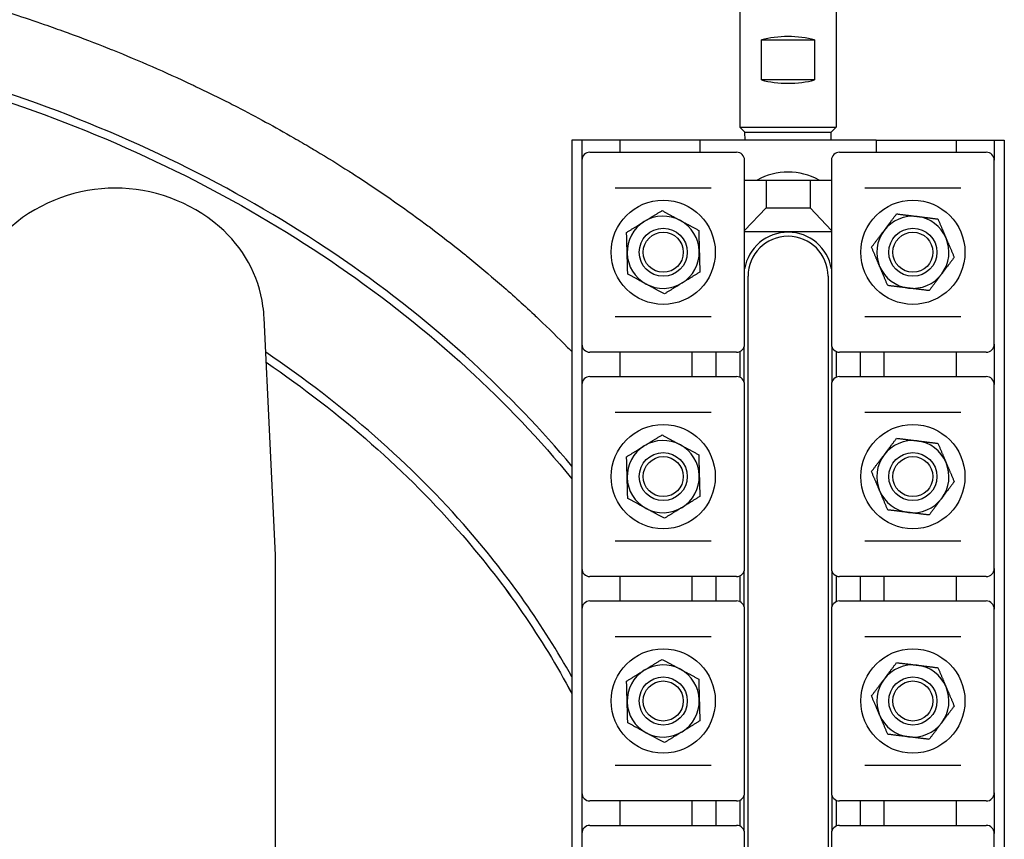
# Model space of a CAD drawing. Header units: inches. Extents: x 18 to 846, y -67 to 561.
# Tile 127 of 256: x 140.2 to 147.88, y 234.28 to 240.67. Entities that reach past the tile are written whole.
import ezdxf

# ---------------------------------------------------------------- set-up
doc = ezdxf.new("R2010")
doc.units = ezdxf.units.IN
doc.header["$LTSCALE"] = 24
doc.header["$MEASUREMENT"] = 0
doc.layers.add('Visible (ANSI)', color=7, linetype='Continuous', lineweight=30)

msp = doc.modelspace()

# ---------------------------------------------------------------- linework, layer by layer
at = {"layer": 'Visible (ANSI)'}
for p, q in [((145.81912, 241.69286), (145.81912, 239.83036)), ((146.56912, 241.69286), (146.56912, 239.83036)), ((145.98683, 240.51161), (146.40141, 240.51161)), ((145.98683, 240.19911), (145.98683, 240.51161)), ((146.40141, 240.51161), (146.40141, 240.19911)), ((146.40141, 240.19911), (145.98683, 240.19911)), ((145.81912, 239.83036), (146.56912, 239.83036)), ((145.85662, 239.79286), (145.81912, 239.83036)), ((145.85662, 239.79286), (146.53162, 239.79286)), ((145.85826, 239.73036), (145.85662, 239.79286)), ((146.52999, 239.73036), (146.53162, 239.79286)), ((146.53162, 239.79286), (146.56912, 239.83036)), ((144.58512, 239.73036), (144.50662, 239.73036)), ((144.50662, 239.73036), (144.50662, 225.73036)), ((144.88162, 239.73036), (144.58512, 239.73036)), ((144.58512, 239.73036), (144.58512, 239.57286)), ((145.50662, 239.73036), (144.88162, 239.73036)), ((144.88162, 239.73036), (144.88162, 239.63536)), ((145.50662, 239.73036), (145.50662, 239.63536)), ((146.88162, 239.73036), (145.50662, 239.73036)), ((146.88162, 239.73036), (146.88162, 239.63536)), ((146.88162, 239.73036), (147.50662, 239.73036)), ((147.50662, 239.73036), (147.80312, 239.73036)), ((147.50662, 239.73036), (147.50662, 239.63536)), ((147.80312, 239.73036), (147.88162, 239.73036)), ((147.80312, 239.73036), (147.80312, 239.57286)), ((147.88162, 239.73036), (147.88162, 225.73036)), ((144.58512, 239.57286), (144.58512, 238.13786)), ((144.64762, 239.63536), (144.66061, 239.63536)), ((144.66061, 239.63536), (145.77964, 239.63536)), ((145.77964, 239.63536), (145.79262, 239.63536)), ((145.85512, 238.13786), (145.85512, 239.57286)), ((146.53312, 239.57286), (146.53312, 238.13786)), ((146.59562, 239.63536), (146.60861, 239.63536)), ((146.60861, 239.63536), (147.72764, 239.63536)), ((147.72764, 239.63536), (147.74062, 239.63536)), ((147.80312, 238.13786), (147.80312, 239.57286)), ((145.85512, 239.41786), (146.02262, 239.41786)), ((146.02262, 239.41786), (146.36562, 239.41786)), ((146.02262, 239.41786), (146.02262, 239.20286)), ((146.36562, 239.41786), (146.53312, 239.41786)), ((146.36562, 239.41786), (146.36562, 239.20286)), ((145.59492, 239.35536), (144.84533, 239.35536)), ((147.54292, 239.35536), (146.79333, 239.35536)), ((145.85512, 239.024), (146.02262, 239.20286)), ((146.02262, 239.20286), (146.36562, 239.20286)), ((146.36562, 239.20286), (146.53312, 239.024)), ((145.85512, 239.01786), (146.53312, 239.01786)), ((145.88162, 226.79286), (145.88162, 238.66786)), ((146.50662, 238.66786), (146.50662, 226.79286)), ((142.19412, 236.49178), (142.10558, 238.34304)), ((144.84533, 238.35536), (145.59492, 238.35536)), ((146.79333, 238.35536), (147.54292, 238.35536)), ((144.58512, 238.13786), (144.58512, 237.82286)), ((145.85037, 238.11397), (145.85037, 237.84676)), ((146.53787, 237.84676), (146.53787, 238.11397)), ((147.80312, 238.13786), (147.80312, 237.82286)), ((144.66061, 238.07536), (144.64762, 238.07536)), ((145.77964, 238.07536), (144.66061, 238.07536)), ((144.88162, 238.07536), (144.88162, 237.88536)), ((145.44412, 238.07536), (145.44412, 237.88536)), ((145.63162, 238.07536), (145.63162, 237.88536)), ((145.79262, 238.07536), (145.77964, 238.07536)), ((145.81912, 238.08126), (145.81912, 237.87947)), ((146.56912, 238.08126), (146.56912, 237.87947)), ((146.60861, 238.07536), (146.59562, 238.07536)), ((147.72764, 238.07536), (146.60861, 238.07536)), ((146.75662, 238.07536), (146.75662, 237.88536)), ((146.94412, 237.88536), (146.94412, 238.07536)), ((147.50662, 238.07536), (147.50662, 237.88536)), ((147.74062, 238.07536), (147.72764, 238.07536)), ((144.64762, 237.88536), (144.66061, 237.88536)), ((144.66061, 237.88536), (145.77964, 237.88536)), ((145.77964, 237.88536), (145.79262, 237.88536)), ((146.59562, 237.88536), (146.60861, 237.88536)), ((146.60861, 237.88536), (147.72764, 237.88536)), ((147.72764, 237.88536), (147.74062, 237.88536)), ((144.58512, 237.82286), (144.58512, 236.38786)), ((145.85512, 236.38786), (145.85512, 237.82286)), ((146.53312, 237.82286), (146.53312, 236.38786)), ((147.80312, 236.38786), (147.80312, 237.82286)), ((145.59492, 237.60536), (144.84533, 237.60536)), ((147.54292, 237.60536), (146.79333, 237.60536)), ((144.84533, 236.60536), (145.59492, 236.60536)), ((146.79333, 236.60536), (147.54292, 236.60536)), ((142.19412, 234.53141), (142.19412, 236.49178)), ((144.58512, 236.38786), (144.58512, 236.07286)), ((145.85037, 236.36397), (145.85037, 236.09676)), ((146.53787, 236.09676), (146.53787, 236.36397)), ((147.80312, 236.38786), (147.80312, 236.07286)), ((144.66061, 236.32536), (144.64762, 236.32536)), ((145.77964, 236.32536), (144.66061, 236.32536)), ((144.88162, 236.32536), (144.88162, 236.13536)), ((145.44412, 236.32536), (145.44412, 236.13536)), ((145.63162, 236.32536), (145.63162, 236.13536)), ((145.79262, 236.32536), (145.77964, 236.32536)), ((145.81912, 236.33126), (145.81912, 236.12947)), ((146.56912, 236.33126), (146.56912, 236.12947)), ((146.60861, 236.32536), (146.59562, 236.32536)), ((147.72764, 236.32536), (146.60861, 236.32536)), ((146.75662, 236.32536), (146.75662, 236.13536)), ((146.94412, 236.13536), (146.94412, 236.32536)), ((147.50662, 236.32536), (147.50662, 236.13536)), ((147.74062, 236.32536), (147.72764, 236.32536)), ((144.64762, 236.13536), (144.66061, 236.13536)), ((144.66061, 236.13536), (145.77964, 236.13536)), ((145.77964, 236.13536), (145.79262, 236.13536)), ((146.59562, 236.13536), (146.60861, 236.13536)), ((146.60861, 236.13536), (147.72764, 236.13536)), ((147.72764, 236.13536), (147.74062, 236.13536)), ((144.58512, 236.07286), (144.58512, 234.63786)), ((145.85512, 234.63786), (145.85512, 236.07286)), ((146.53312, 236.07286), (146.53312, 234.63786)), ((147.80312, 234.63786), (147.80312, 236.07286)), ((145.59492, 235.85536), (144.84533, 235.85536)), ((147.54292, 235.85536), (146.79333, 235.85536)), ((144.84533, 234.85536), (145.59492, 234.85536)), ((146.79333, 234.85536), (147.54292, 234.85536)), ((144.58512, 234.63786), (144.58512, 234.32286)), ((144.66061, 234.57536), (144.64762, 234.57536)), ((145.77964, 234.57536), (144.66061, 234.57536)), ((144.88162, 234.57536), (144.88162, 234.38536)), ((145.44412, 234.57536), (145.44412, 234.38536)), ((145.63162, 234.57536), (145.63162, 234.38536)), ((145.79262, 234.57536), (145.77964, 234.57536)), ((145.81912, 234.58126), (145.81912, 234.37947)), ((145.85037, 234.61397), (145.85037, 234.34676)), ((146.53787, 234.34676), (146.53787, 234.61397)), ((146.56912, 234.58126), (146.56912, 234.37947)), ((146.60861, 234.57536), (146.59562, 234.57536)), ((147.72764, 234.57536), (146.60861, 234.57536)), ((146.75662, 234.57536), (146.75662, 234.38536)), ((146.94412, 234.38536), (146.94412, 234.57536)), ((147.50662, 234.57536), (147.50662, 234.38536)), ((147.74062, 234.57536), (147.72764, 234.57536)), ((147.80312, 234.63786), (147.80312, 234.32286)), ((142.19412, 230.92932), (142.19412, 234.53141)), ((144.64762, 234.38536), (144.66061, 234.38536)), ((144.66061, 234.38536), (145.77964, 234.38536)), ((145.77964, 234.38536), (145.79262, 234.38536)), ((146.59562, 234.38536), (146.60861, 234.38536)), ((146.60861, 234.38536), (147.72764, 234.38536)), ((147.72764, 234.38536), (147.74062, 234.38536)), ((144.58512, 234.32286), (144.58512, 232.88786)), ((145.85512, 232.88786), (145.85512, 234.32286)), ((146.53312, 234.32286), (146.53312, 232.88786)), ((147.80312, 232.88786), (147.80312, 234.32286))]:
    msp.add_line(p, q, dxfattribs=at)
for centre, radius in [((145.22012, 238.85536), 0.4065), ((147.16812, 238.85536), 0.4065), ((145.22012, 238.85536), 0.1875), ((147.16812, 238.85536), 0.1875), ((145.22012, 238.85536), 0.15625), ((147.16812, 238.85536), 0.15625), ((145.22012, 237.10536), 0.4065), ((147.16812, 237.10536), 0.4065), ((145.22012, 237.10536), 0.1875), ((145.22012, 237.10536), 0.15625), ((147.16812, 237.10536), 0.1875), ((147.16812, 237.10536), 0.15625), ((145.22012, 235.35536), 0.4065), ((147.16812, 235.35536), 0.4065), ((145.22012, 235.35536), 0.1875), ((145.22012, 235.35536), 0.15625), ((147.16812, 235.35536), 0.1875), ((147.16812, 235.35536), 0.15625)]:
    msp.add_circle(centre, radius, dxfattribs=at)
for centre, radius, start, end in [((144.64762, 239.57286), 0.0625, 90, 180), ((145.79262, 239.57286), 0.0625, 0, 90), ((146.59562, 239.57286), 0.0625, 90, 180), ((147.74062, 239.57286), 0.0625, 0, 90), ((146.19412, 238.98036), 0.5, 61.044976, 118.955024), ((140.94412, 238.10536), 1.25, 49.428759, 130.571241), ((145.22012, 238.85536), 0.2815, 61.598922, 121.598922), ((145.22012, 238.85536), 0.2815, 1.598922, 61.598922), ((147.16812, 238.85536), 0.2815, 83.003936, 143.003936), ((147.16812, 238.85536), 0.2815, 23.003936, 83.003936), ((141.10672, 238.29526), 1, 7.965548, 49.428759), ((145.22012, 238.85536), 0.2815, 121.598922, 181.598922), ((147.16812, 238.85536), 0.2815, 143.003936, 203.003936), ((146.19412, 238.66786), 0.34375, 9.535961, 170.464039), ((146.19412, 238.66786), 0.3125, 0, 180), ((147.16812, 238.85536), 0.2815, 323.003936, 23.003936), ((145.22012, 238.85536), 0.2815, 181.598922, 241.598922), ((145.22012, 238.85536), 0.2815, 301.598922, 1.598922), ((147.16812, 238.85536), 0.2815, 203.003936, 263.003936), ((147.16812, 238.85536), 0.2815, 263.003936, 323.003936), ((145.22012, 238.85536), 0.2815, 241.598922, 301.598922), ((144.64762, 238.13786), 0.0625, 180, 270), ((145.79262, 238.13786), 0.0625, 270, 0), ((146.59562, 238.13786), 0.0625, 180, 270), ((147.74062, 238.13786), 0.0625, 270, 0), ((144.64762, 237.82286), 0.0625, 90, 180), ((145.79262, 237.82286), 0.0625, 0, 90), ((146.59562, 237.82286), 0.0625, 90, 180), ((147.74062, 237.82286), 0.0625, 0, 90), ((145.22012, 237.10536), 0.2815, 121.598922, 181.598922), ((145.22012, 237.10536), 0.2815, 61.598922, 121.598922), ((145.22012, 237.10536), 0.2815, 1.598922, 61.598922), ((147.16812, 237.10536), 0.2815, 83.003936, 143.003936), ((147.16812, 237.10536), 0.2815, 23.003936, 83.003936), ((147.16812, 237.10536), 0.2815, 143.003936, 203.003936), ((147.16812, 237.10536), 0.2815, 323.003936, 23.003936), ((145.22012, 237.10536), 0.2815, 301.598922, 1.598922), ((145.22012, 237.10536), 0.2815, 181.598922, 241.598922), ((147.16812, 237.10536), 0.2815, 203.003936, 263.003936), ((147.16812, 237.10536), 0.2815, 263.003936, 323.003936), ((145.22012, 237.10536), 0.2815, 241.598922, 301.598922), ((144.64762, 236.38786), 0.0625, 180, 270), ((145.79262, 236.38786), 0.0625, 270, 0), ((146.59562, 236.38786), 0.0625, 180, 270), ((147.74062, 236.38786), 0.0625, 270, 0), ((144.64762, 236.07286), 0.0625, 90, 180), ((145.79262, 236.07286), 0.0625, 0, 90), ((146.59562, 236.07286), 0.0625, 90, 180), ((147.74062, 236.07286), 0.0625, 0, 90), ((145.22012, 235.35536), 0.2815, 121.598922, 181.598922), ((145.22012, 235.35536), 0.2815, 61.598922, 121.598922), ((145.22012, 235.35536), 0.2815, 1.598922, 61.598922), ((147.16812, 235.35536), 0.2815, 83.003936, 143.003936), ((147.16812, 235.35536), 0.2815, 23.003936, 83.003936), ((147.16812, 235.35536), 0.2815, 143.003936, 203.003936), ((147.16812, 235.35536), 0.2815, 323.003936, 23.003936), ((145.22012, 235.35536), 0.2815, 181.598922, 241.598922), ((145.22012, 235.35536), 0.2815, 301.598922, 1.598922), ((147.16812, 235.35536), 0.2815, 203.003936, 263.003936), ((147.16812, 235.35536), 0.2815, 263.003936, 323.003936), ((145.22012, 235.35536), 0.2815, 241.598922, 301.598922), ((144.64762, 234.63786), 0.0625, 180, 270), ((145.79262, 234.63786), 0.0625, 270, 0), ((146.59562, 234.63786), 0.0625, 180, 270), ((147.74062, 234.63786), 0.0625, 270, 0), ((144.64762, 234.32286), 0.0625, 90, 180), ((145.79262, 234.32286), 0.0625, 0, 90), ((146.59562, 234.32286), 0.0625, 90, 180), ((147.74062, 234.32286), 0.0625, 0, 90)]:
    msp.add_arc(centre, radius, start, end, dxfattribs=at)
for centre, major_axis in [((146.19412, 240.38217), (0.375, 0)), ((146.19412, 240.32856), (-0.375, 0))]:
    msp.add_ellipse(centre, major_axis=major_axis, ratio=0.4142136, start_param=0.9851108, end_param=2.1564819, dxfattribs=at)
for points, knots in [([(138.31973, 241.15659), (138.38097, 241.14649), (138.44216, 241.13596), (138.50327, 241.12497), (138.50953, 241.12385), (138.51579, 241.12272), (138.52204, 241.12159), (138.6283, 241.10233), (138.73435, 241.08172), (138.84014, 241.05976), (138.84718, 241.05829), (138.85422, 241.05683), (138.86126, 241.05535), (139.08389, 241.00874), (139.30534, 240.95614), (139.52513, 240.89753), (139.53371, 240.89524), (139.5423, 240.89294), (139.55088, 240.89063), (139.65835, 240.86173), (139.76542, 240.83139), (139.87203, 240.7996), (139.88142, 240.79681), (139.8908, 240.794), (139.90018, 240.79118), (139.90483, 240.78978), (139.90949, 240.78838), (139.91414, 240.78697), (140.07393, 240.73871), (140.23267, 240.68722), (140.39017, 240.63249), (140.44448, 240.61362), (140.49869, 240.59435), (140.5528, 240.57467), (140.56385, 240.57065), (140.5749, 240.56662), (140.58594, 240.56257), (140.68655, 240.52564), (140.78679, 240.48732), (140.88655, 240.4476), (140.89824, 240.44294), (140.90993, 240.43827), (140.92161, 240.43358), (141.12974, 240.34994), (141.33579, 240.26022), (141.53901, 240.16447), (141.55154, 240.15857), (141.56405, 240.15264), (141.57655, 240.1467), (141.64874, 240.11236), (141.72056, 240.07727), (141.79198, 240.04142), (141.81354, 240.0306), (141.83506, 240.01971), (141.85654, 240.00875), (141.86939, 240.00219), (141.88223, 239.99561), (141.89505, 239.98901), (142.04442, 239.91209), (142.19196, 239.83184), (142.3373, 239.74835), (142.38213, 239.7226), (142.42682, 239.69651), (142.47136, 239.67006), (142.48497, 239.66199), (142.49857, 239.65387), (142.51215, 239.64573), (142.59827, 239.59409), (142.6838, 239.54114), (142.76866, 239.48692), (142.78245, 239.47811), (142.79622, 239.46926), (142.80998, 239.46038), (142.99782, 239.33911), (143.18224, 239.21153), (143.36222, 239.07789), (143.3758, 239.06781), (143.38937, 239.05769), (143.4029, 239.04753), (143.4883, 238.98345), (143.57268, 238.918), (143.65593, 238.85123), (143.66928, 238.84052), (143.68261, 238.82978), (143.6959, 238.819), (143.77918, 238.75148), (143.86131, 238.68263), (143.94219, 238.61249), (143.98783, 238.57291), (144.03308, 238.53291), (144.07791, 238.49252), (144.12292, 238.45196), (144.16763, 238.41089), (144.212, 238.36932), (144.22492, 238.35723), (144.2378, 238.34509), (144.25066, 238.33291), (144.32623, 238.26131), (144.4008, 238.18825), (144.47425, 238.11377), (144.48507, 238.1028), (144.49586, 238.0918), (144.50662, 238.08077)], [0, 0, 0, 0, 0.00311435, 0.00311435, 0.00311435, 0.00343311, 0.00343311, 0.00343311, 0.00884907, 0.00884907, 0.00884907, 0.00920946, 0.00920946, 0.00920946, 0.02061039, 0.02061039, 0.02061039, 0.0210557, 0.0210557, 0.0210557, 0.02663392, 0.02663392, 0.02663392, 0.027125, 0.027125, 0.027125, 0.02736864, 0.02736864, 0.02736864, 0.03573916, 0.03573916, 0.03573916, 0.03862558, 0.03862558, 0.03862558, 0.03921509, 0.03921509, 0.03921509, 0.04458708, 0.04458708, 0.04458708, 0.04521671, 0.04521671, 0.04521671, 0.05643616, 0.05643616, 0.05643616, 0.05712759, 0.05712759, 0.05712759, 0.06111945, 0.06111945, 0.06111945, 0.06232421, 0.06232421, 0.06232421, 0.06304488, 0.06304488, 0.06304488, 0.07143932, 0.07143932, 0.07143932, 0.0740284, 0.0740284, 0.0740284, 0.07481946, 0.07481946, 0.07481946, 0.079836, 0.079836, 0.079836, 0.08065114, 0.08065114, 0.08065114, 0.09178499, 0.09178499, 0.09178499, 0.09262543, 0.09262543, 0.09262543, 0.09792818, 0.09792818, 0.09792818, 0.09877858, 0.09877858, 0.09877858, 0.10410643, 0.10410643, 0.10410643, 0.10711286, 0.10711286, 0.10711286, 0.11013192, 0.11013192, 0.11013192, 0.11101053, 0.11101053, 0.11101053, 0.11617481, 0.11617481, 0.11617481, 0.11693527, 0.11693527, 0.11693527, 0.11693527]), ([(144.50658, 237.18742), (144.2697, 237.47079), (144.01111, 237.74085), (143.10765, 238.5692), (142.38423, 239.06562), (140.78363, 239.88393), (139.90336, 240.20164), (138.00906, 240.64011), (136.99014, 240.7462), (134.97489, 240.71097), (133.97865, 240.5736), (132.04002, 240.05849), (131.10136, 239.67162), (129.42434, 238.6846), (128.68303, 238.08784), (127.4777, 236.74517), (127.00601, 236.00415), (126.55909, 234.90358), (126.45611, 234.58501), (126.25601, 233.75889), (126.19412, 233.24466), (126.19412, 232.73036)], [-2.5650717, -2.5650717, -2.5650717, -2.5650717, -2.4380937, -2.4380937, -2.1523018, -2.1523018, -1.8600503, -1.8600503, -1.5483183, -1.5483183, -1.2415936, -1.2415936, -0.9230078, -0.9230078, -0.6095301, -0.6095301, -0.3059225, -0.3059225, -0.186211, -0.186211, 0, 0, 0, 0]), ([(126.25662, 232.73036), (126.25662, 233.23966), (126.31791, 233.74892), (126.51612, 234.56724), (126.61813, 234.88287), (127.06103, 235.97353), (127.52868, 236.7084), (128.72492, 238.04094), (129.46116, 238.63374), (131.12786, 239.61469), (132.06127, 239.99947), (133.98969, 240.51187), (134.98095, 240.64857), (136.98618, 240.68363), (138.00005, 240.57804), (139.8845, 240.14185), (140.75997, 239.82584), (142.3511, 239.01237), (143.06985, 238.51907), (143.98579, 237.67927), (144.25861, 237.39176), (144.50658, 237.08943)], [0, 0, 0, 0, 0.186211, 0.186211, 0.3059225, 0.3059225, 0.6095301, 0.6095301, 0.9230078, 0.9230078, 1.2415936, 1.2415936, 1.5483183, 1.5483183, 1.8600503, 1.8600503, 2.1523018, 2.1523018, 2.4380937, 2.4380937, 2.5737611, 2.5737611, 2.5737611, 2.5737611]), ([(144.50648, 235.54415), (144.28415, 235.94305), (144.01476, 236.32582), (143.25579, 237.20094), (142.72144, 237.66936), (142.11836, 238.0754)], [0.40893512, 0.40893512, 0.40893512, 0.40893512, 0.5934389, 0.5934389, 0.85744301, 0.85744301, 0.85744301, 0.85744301]), ([(142.12208, 237.9974), (142.70508, 237.60032), (143.22197, 237.14455), (143.99092, 236.25792), (144.27636, 235.8447), (144.5065, 235.41364)], [-0.85175288, -0.85175288, -0.85175288, -0.85175288, -0.5934389, -0.5934389, -0.39339991, -0.39339991, -0.39339991, -0.39339991]), ([(142.12211, 237.99738), (142.70509, 237.60031), (143.22197, 237.14454), (143.99098, 236.25785), (144.27647, 235.84455), (144.50662, 235.4134)], [-0.85174877, -0.85174877, -0.85174877, -0.85174877, -0.5934389, -0.5934389, -0.39336375, -0.39336375, -0.39336375, -0.39336375])]:
    msp.add_open_spline(points, degree=3, knots=knots, dxfattribs=at)
for points in [[(145.07262, 239.09513), (145.13687, 239.13465), (145.21105, 239.18029)], [(145.21105, 239.18029), (145.28767, 239.13886), (145.35402, 239.10298)], [(145.35402, 239.10298), (145.42036, 239.06711), (145.49698, 239.02568)], [(146.94329, 239.02476), (146.98868, 239.085), (147.0411, 239.15456)], [(147.0411, 239.15456), (147.12754, 239.14396), (147.20241, 239.13477)], [(147.20241, 239.13477), (147.27728, 239.12558), (147.36372, 239.11497)], [(147.36372, 239.11497), (147.39776, 239.0348), (147.42724, 238.96537)], [(144.9342, 239.00997), (145.00838, 239.05561), (145.07262, 239.09513)], [(145.49698, 239.02568), (145.49941, 238.93862), (145.50151, 238.86322)], [(146.84549, 238.89496), (146.89791, 238.96452), (146.94329, 239.02476)], [(144.93873, 238.84751), (144.93663, 238.92291), (144.9342, 239.00997)], [(147.42724, 238.96537), (147.45671, 238.89594), (147.49075, 238.81577)], [(146.90901, 238.74536), (146.87953, 238.81479), (146.84549, 238.89496)], [(144.94327, 238.68505), (144.94084, 238.77211), (144.93873, 238.84751)], [(145.50151, 238.86322), (145.50362, 238.78782), (145.50605, 238.70076)], [(147.49075, 238.81577), (147.43834, 238.74621), (147.39295, 238.68597)], [(146.97252, 238.59576), (146.93848, 238.67593), (146.90901, 238.74536)], [(145.08623, 238.60775), (145.01988, 238.64362), (144.94327, 238.68505)], [(145.50605, 238.70076), (145.43186, 238.65512), (145.36762, 238.6156)], [(147.39295, 238.68597), (147.34756, 238.62573), (147.29515, 238.55616)], [(145.22919, 238.53044), (145.15258, 238.57187), (145.08623, 238.60775)], [(145.36762, 238.6156), (145.30338, 238.57608), (145.22919, 238.53044)], [(147.13384, 238.57596), (147.05897, 238.58515), (146.97252, 238.59576)], [(147.29515, 238.55616), (147.2087, 238.56677), (147.13384, 238.57596)], [(145.07262, 237.34513), (145.13687, 237.38465), (145.21105, 237.43029)], [(145.21105, 237.43029), (145.28767, 237.38886), (145.35402, 237.35298)], [(144.9342, 237.25997), (145.00838, 237.30561), (145.07262, 237.34513)], [(145.35402, 237.35298), (145.42036, 237.31711), (145.49698, 237.27568)], [(146.94329, 237.27476), (146.98868, 237.335), (147.0411, 237.40456)], [(147.0411, 237.40456), (147.12754, 237.39396), (147.20241, 237.38477)], [(147.20241, 237.38477), (147.27728, 237.37558), (147.36372, 237.36497)], [(147.36372, 237.36497), (147.39776, 237.2848), (147.42724, 237.21537)], [(144.93873, 237.09751), (144.93663, 237.17291), (144.9342, 237.25997)], [(145.49698, 237.27568), (145.49941, 237.18862), (145.50151, 237.11322)], [(146.84549, 237.14496), (146.89791, 237.21452), (146.94329, 237.27476)], [(147.42724, 237.21537), (147.45671, 237.14594), (147.49075, 237.06577)], [(145.50151, 237.11322), (145.50362, 237.03782), (145.50605, 236.95076)], [(146.90901, 236.99536), (146.87953, 237.06479), (146.84549, 237.14496)], [(144.94327, 236.93505), (144.94084, 237.02211), (144.93873, 237.09751)], [(147.49075, 237.06577), (147.43834, 236.99621), (147.39295, 236.93597)], [(145.50605, 236.95076), (145.43186, 236.90512), (145.36762, 236.8656)], [(146.97252, 236.84576), (146.93848, 236.92593), (146.90901, 236.99536)], [(145.08623, 236.85775), (145.01988, 236.89362), (144.94327, 236.93505)], [(147.39295, 236.93597), (147.34756, 236.87573), (147.29515, 236.80616)], [(145.22919, 236.78044), (145.15258, 236.82187), (145.08623, 236.85775)], [(145.36762, 236.8656), (145.30338, 236.82608), (145.22919, 236.78044)], [(147.13384, 236.82596), (147.05897, 236.83515), (146.97252, 236.84576)], [(147.29515, 236.80616), (147.2087, 236.81677), (147.13384, 236.82596)], [(145.07262, 235.59513), (145.13687, 235.63465), (145.21105, 235.68029)], [(145.21105, 235.68029), (145.28767, 235.63886), (145.35402, 235.60298)], [(146.94329, 235.52476), (146.98868, 235.585), (147.0411, 235.65456)], [(147.0411, 235.65456), (147.12754, 235.64396), (147.20241, 235.63477)], [(144.9342, 235.50997), (145.00838, 235.55561), (145.07262, 235.59513)], [(145.35402, 235.60298), (145.42036, 235.56711), (145.49698, 235.52568)], [(147.20241, 235.63477), (147.27728, 235.62558), (147.36372, 235.61497)], [(147.36372, 235.61497), (147.39776, 235.5348), (147.42724, 235.46537)], [(144.93873, 235.34751), (144.93663, 235.42291), (144.9342, 235.50997)], [(145.49698, 235.52568), (145.49941, 235.43862), (145.50151, 235.36322)], [(146.84549, 235.39496), (146.89791, 235.46452), (146.94329, 235.52476)], [(147.42724, 235.46537), (147.45671, 235.39594), (147.49075, 235.31577)], [(144.94327, 235.18505), (144.94084, 235.27211), (144.93873, 235.34751)], [(145.50151, 235.36322), (145.50362, 235.28782), (145.50605, 235.20076)], [(146.90901, 235.24536), (146.87953, 235.31479), (146.84549, 235.39496)], [(147.49075, 235.31577), (147.43834, 235.24621), (147.39295, 235.18597)], [(145.08623, 235.10775), (145.01988, 235.14362), (144.94327, 235.18505)], [(145.50605, 235.20076), (145.43186, 235.15512), (145.36762, 235.1156)], [(146.97252, 235.09576), (146.93848, 235.17593), (146.90901, 235.24536)], [(147.39295, 235.18597), (147.34756, 235.12573), (147.29515, 235.05616)], [(145.22919, 235.03044), (145.15258, 235.07187), (145.08623, 235.10775)], [(145.36762, 235.1156), (145.30338, 235.07608), (145.22919, 235.03044)], [(147.13384, 235.07596), (147.05897, 235.08515), (146.97252, 235.09576)], [(147.29515, 235.05616), (147.2087, 235.06677), (147.13384, 235.07596)]]:
    msp.add_rational_spline(points, [1, 1.0379548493, 1], degree=2, dxfattribs=at)
msp.add_open_spline([(142.10558, 238.34304), (142.10413, 238.37335), (142.1013, 238.40366), (142.09707, 238.43384)], degree=3, dxfattribs=at)

doc.saveas('drawing.dxf')
